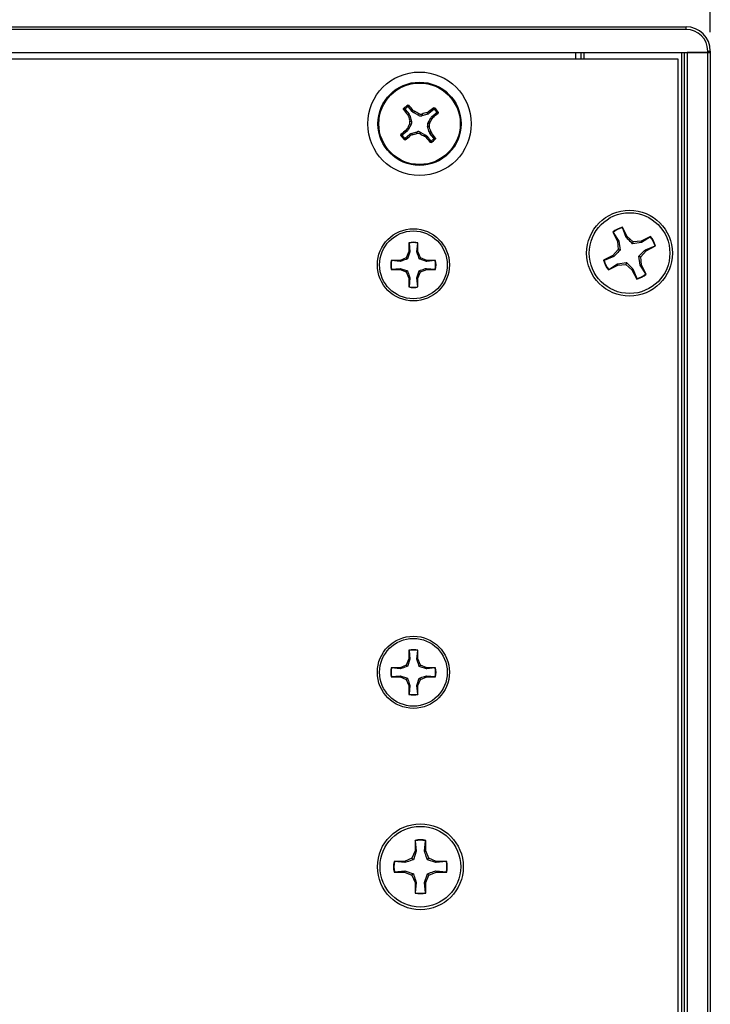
# Paper-space layout 'P3m-V' of a CAD drawing. Header units: inches. Extents: x 0.3 to 33.8, y 0.2 to 21.7.
# Tile 9 of 36: x 3.6 to 5, y 8.9 to 10.8. Entities that reach past the tile are written whole.
import ezdxf

# ---------------------------------------------------------------- set-up
doc = ezdxf.new("R2010")
doc.units = ezdxf.units.IN
doc.header["$MEASUREMENT"] = 0
doc.layers.add('BORDERS', color=7, linetype='Continuous')
doc.styles.add('SLDTEXTSTYLE0', font='TXT', dxfattribs={"width": 0.75})
doc.dimstyles.new('SLDDIMSTYLE8', dxfattribs={"dimtxt": 0.137795, "dimasz": 0.14, "dimexe": 0, "dimexo": 0.0625, "dimgap": 0.034449, "dimtad": 1, "dimdec": 3, "dimlfac": 2, "dimrnd": 1e-09, "dimzin": 4, "dimdsep": 46, "dimtxsty": 'SLDTEXTSTYLE0', "dimblk1": 'CLOSED', "dimblk2": 'CLOSED', "dimsah": 1, "dimcen": 0.09, "dimadec": 0, "dimazin": 1, "dimtfac": 1, "dimtdec": 3, "dimtofl": 0, "dimtmove": 0, "dimatfit": 3, "dimldrblk": 'CLOSED', "dimfxl": 0, "dimfrac": 2, "dimtolj": 1, "dimtzin": 12, "dimarcsym": 0})

# ---------------------------------------------------------------- blocks, each defined once
blk = doc.blocks.new('_Closed')
at = {"color": 0, "linetype": 'ByBlock', "lineweight": -2}
for p, q in [((-1, 0.166667), (0, 0)), ((-1, 0.166667), (-1, -0.166667)), ((0, 0), (-1, -0.166667)), ((0, 0), (-1, 0))]:
    blk.add_line(p, q, dxfattribs=at)
blk = doc.blocks.new('_D_45')
at = {"layer": 'BORDERS'}
for p, q in [((3.3689, 11.7982), (3.3269, 11.7982)), ((3.3269, 11.7982), (3.3269, 11.5795)), ((3.8271, 11.7982), (3.8691, 11.7982)), ((3.8691, 11.7982), (3.8691, 11.5795)), ((3.3269, 11.5795), (3.3689, 11.5795)), ((3.8691, 11.5795), (3.8271, 11.5795)), ((2.3474, 10.802), (2.3474, 11.4127)), ((4.9724, 10.802), (4.9724, 11.4127)), ((2.3474, 11.3733), (4.9724, 11.3733))]:
    blk.add_line(p, q, dxfattribs=at)
at = {"layer": 'BORDERS', "xscale": 0.14, "yscale": 0.14, "rotation": 180.0000000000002}
blk.add_blockref('_Closed', (2.3474, 11.3733, 0.9375), dxfattribs=at)
at = {"layer": 'BORDERS', "xscale": 0.14, "yscale": 0.14}
blk.add_blockref('_Closed', (4.9724, 11.3733, 0.9375), dxfattribs=at)
at = {"layer": 'BORDERS', "char_height": 0.1378, "attachment_point": 1, "style": 'SLDTEXTSTYLE0'}
for s, insert in [('133.4', (3.3689, 11.7571)), ('5.250', (3.3689, 11.5509))]:
    blk.add_mtext(s, dxfattribs=dict(at, insert=insert))

psp = doc.layouts.new('P3m-V')

# ---------------------------------------------------------------- linework, layer by layer
at = {"color": 7, "linetype": 'Continuous', "lineweight": 25}
for p, q in [((2.39432, 10.8126), (4.92557, 10.8126)), ((4.92557, 10.8076), (4.92557, 10.8126)), ((4.92557, 10.8076), (2.39432, 10.8076)), ((2.35244, 10.7626), (4.96744, 10.7626)), ((4.71244, 10.7501), (4.71244, 10.7626)), ((4.72244, 10.7501), (4.72244, 10.7626)), ((4.72744, 10.7626), (4.72744, 10.7501)), ((4.91744, 2.7376), (4.91744, 10.7626)), ((4.92244, 2.7376), (4.92244, 10.7626)), ((4.92744, 10.7626), (4.92744, 2.7376)), ((4.96744, 10.7626), (4.92744, 10.7626)), ((4.96744, 10.76573), (4.97244, 10.76573)), ((4.96744, 10.7626), (4.96744, 10.76573)), ((4.97244, 10.7626), (4.96744, 10.7626)), ((4.96744, 2.7376), (4.96744, 10.7626)), ((4.96744, 10.7626), (4.97244, 10.7626)), ((4.97244, 10.76573), (4.97244, 10.7626)), ((4.97244, 10.7626), (4.97244, 2.7376)), ((4.90994, 10.7501), (2.40994, 10.7501)), ((4.90994, 2.7501), (4.90994, 10.7501)), ((4.39591, 10.64873), (4.38859, 10.65775)), ((4.3824, 10.65272), (4.38971, 10.6437)), ((4.38704, 10.6423), (4.38971, 10.6437)), ((4.38838, 10.63957), (4.38704, 10.6423)), ((4.39113, 10.64102), (4.38838, 10.63957)), ((4.39113, 10.64102), (4.39449, 10.62971)), ((4.39591, 10.64873), (4.39783, 10.65106)), ((4.39783, 10.65106), (4.40022, 10.64918)), ((4.40022, 10.64918), (4.39824, 10.64679)), ((4.40862, 10.64117), (4.39824, 10.64679)), ((4.40862, 10.64117), (4.40898, 10.64462)), ((4.4149, 10.644), (4.41455, 10.64056)), ((4.42586, 10.64392), (4.41455, 10.64056)), ((4.42441, 10.64666), (4.42714, 10.64801)), ((4.42586, 10.64392), (4.42441, 10.64666)), ((4.42714, 10.64801), (4.42854, 10.64534)), ((4.43756, 10.65265), (4.42854, 10.64534)), ((4.43357, 10.63914), (4.44259, 10.64645)), ((4.43357, 10.63914), (4.4359, 10.63721)), ((4.4359, 10.63721), (4.43402, 10.63482)), ((4.39387, 10.62378), (4.38825, 10.6134)), ((4.39387, 10.62378), (4.39043, 10.62414)), ((4.39105, 10.63006), (4.39449, 10.62971)), ((4.42884, 10.62014), (4.4254, 10.6205)), ((4.42876, 10.60919), (4.4254, 10.6205)), ((4.42601, 10.62642), (4.43163, 10.6368)), ((4.42601, 10.62642), (4.42945, 10.62607)), ((4.43402, 10.63482), (4.43163, 10.6368)), ((4.38631, 10.61107), (4.3773, 10.60375)), ((4.38233, 10.59756), (4.39134, 10.60487)), ((4.38399, 10.613), (4.38587, 10.61538)), ((4.38631, 10.61107), (4.38399, 10.613)), ((4.38587, 10.61538), (4.38825, 10.6134)), ((4.39275, 10.6022), (4.39134, 10.60487)), ((4.39547, 10.60354), (4.39275, 10.6022)), ((4.39403, 10.60629), (4.40534, 10.60965)), ((4.39403, 10.60629), (4.39547, 10.60354)), ((4.40498, 10.60621), (4.40534, 10.60965)), ((4.41126, 10.60903), (4.4109, 10.60559)), ((4.41126, 10.60903), (4.42164, 10.60341)), ((4.41966, 10.60103), (4.42164, 10.60341)), ((4.42205, 10.59915), (4.41966, 10.60103)), ((4.42398, 10.60147), (4.42205, 10.59915)), ((4.42398, 10.60147), (4.43129, 10.59246)), ((4.42876, 10.60919), (4.4315, 10.61063)), ((4.43285, 10.60791), (4.43018, 10.6065)), ((4.43749, 10.59749), (4.43018, 10.6065)), ((4.4315, 10.61063), (4.43285, 10.60791)), ((4.78378, 10.41576), (4.79299, 10.3977)), ((4.78444, 10.41531), (4.78378, 10.41576)), ((4.78444, 10.41531), (4.79534, 10.39837)), ((4.80229, 10.42441), (4.80231, 10.42522)), ((4.8096, 10.40564), (4.80229, 10.42441)), ((4.81152, 10.40715), (4.80231, 10.42522)), ((4.3894, 10.39525), (4.3894, 10.37822)), ((4.38972, 10.39465), (4.3894, 10.39525)), ((4.38972, 10.39465), (4.39141, 10.37782)), ((4.40485, 10.37782), (4.40654, 10.39465)), ((4.40654, 10.39465), (4.40686, 10.39525)), ((4.40686, 10.37822), (4.40686, 10.39525)), ((4.79534, 10.39837), (4.79299, 10.3977)), ((4.79299, 10.3977), (4.79421, 10.38223)), ((4.79534, 10.39837), (4.79793, 10.38103)), ((4.8096, 10.40564), (4.81152, 10.40715)), ((4.82332, 10.39708), (4.81152, 10.40715)), ((4.82212, 10.39337), (4.82332, 10.39708)), ((4.83946, 10.39595), (4.82212, 10.39337)), ((4.83879, 10.3983), (4.82332, 10.39708)), ((4.85685, 10.40752), (4.83879, 10.3983)), ((4.83946, 10.39595), (4.83879, 10.3983)), ((4.8564, 10.40685), (4.83946, 10.39595)), ((4.8564, 10.40685), (4.85685, 10.40752)), ((4.3894, 10.37822), (4.38441, 10.36618)), ((4.39141, 10.37782), (4.38673, 10.36387)), ((4.39141, 10.37782), (4.3894, 10.37822)), ((4.40485, 10.37782), (4.40686, 10.37822)), ((4.41185, 10.36618), (4.40686, 10.37822)), ((4.79421, 10.38223), (4.78414, 10.37043)), ((4.79793, 10.38103), (4.79421, 10.38223)), ((4.83817, 10.36797), (4.84824, 10.37977)), ((4.84673, 10.38169), (4.8655, 10.389)), ((4.84673, 10.38169), (4.84824, 10.37977)), ((4.84824, 10.37977), (4.8663, 10.38899)), ((4.8655, 10.389), (4.8663, 10.38899)), ((4.37237, 10.3612), (4.35535, 10.3612)), ((4.35594, 10.36088), (4.35535, 10.3612)), ((4.37277, 10.35919), (4.35594, 10.36088)), ((4.38441, 10.36618), (4.37237, 10.3612)), ((4.37277, 10.35919), (4.37237, 10.3612)), ((4.38673, 10.36387), (4.38441, 10.36618)), ((4.40953, 10.36387), (4.41185, 10.36618)), ((4.42349, 10.35919), (4.40953, 10.36387)), ((4.42389, 10.3612), (4.41185, 10.36618)), ((4.42349, 10.35919), (4.42389, 10.3612)), ((4.44032, 10.36088), (4.42349, 10.35919)), ((4.44092, 10.3612), (4.42389, 10.3612)), ((4.44032, 10.36088), (4.44092, 10.3612)), ((4.78414, 10.37043), (4.76608, 10.36122)), ((4.76689, 10.3612), (4.76608, 10.36122)), ((4.78565, 10.36851), (4.76689, 10.3612)), ((4.77553, 10.34269), (4.79359, 10.3519)), ((4.77599, 10.34335), (4.79293, 10.35425)), ((4.78565, 10.36851), (4.78414, 10.37043)), ((4.79293, 10.35425), (4.81027, 10.35684)), ((4.79293, 10.35425), (4.79359, 10.3519)), ((4.79359, 10.3519), (4.80906, 10.35312)), ((4.81027, 10.35684), (4.80906, 10.35312)), ((4.80906, 10.35312), (4.82086, 10.34305)), ((4.83446, 10.36918), (4.83817, 10.36797)), ((4.83704, 10.35184), (4.83446, 10.36918)), ((4.83704, 10.35184), (4.83939, 10.3525)), ((4.84794, 10.3349), (4.83704, 10.35184)), ((4.83939, 10.3525), (4.83817, 10.36797)), ((4.8486, 10.33444), (4.83939, 10.3525)), ((4.35594, 10.34405), (4.35535, 10.34373)), ((4.35535, 10.34373), (4.37237, 10.34373)), ((4.35594, 10.34405), (4.37277, 10.34574)), ((4.37277, 10.34574), (4.37237, 10.34373)), ((4.37237, 10.34373), (4.38441, 10.33874)), ((4.37277, 10.34574), (4.38673, 10.34106)), ((4.38673, 10.34106), (4.38441, 10.33874)), ((4.38441, 10.33874), (4.3894, 10.32671)), ((4.40485, 10.32711), (4.40953, 10.34106)), ((4.40686, 10.32671), (4.41185, 10.33874)), ((4.40953, 10.34106), (4.41185, 10.33874)), ((4.41185, 10.33874), (4.42389, 10.34373)), ((4.42349, 10.34574), (4.42389, 10.34373)), ((4.42349, 10.34574), (4.44032, 10.34405)), ((4.42389, 10.34373), (4.44092, 10.34373)), ((4.44032, 10.34405), (4.44092, 10.34373)), ((4.77599, 10.34335), (4.77553, 10.34269)), ((4.82278, 10.34456), (4.82086, 10.34305)), ((4.82086, 10.34305), (4.83008, 10.32499)), ((4.82278, 10.34456), (4.83009, 10.3258)), ((4.84794, 10.3349), (4.8486, 10.33444)), ((4.39141, 10.32711), (4.3894, 10.32671)), ((4.3894, 10.32671), (4.3894, 10.30968)), ((4.39141, 10.32711), (4.38972, 10.31028)), ((4.40654, 10.31028), (4.40485, 10.32711)), ((4.40485, 10.32711), (4.40686, 10.32671)), ((4.40686, 10.30968), (4.40686, 10.32671)), ((4.83009, 10.3258), (4.83008, 10.32499)), ((4.38972, 10.31028), (4.3894, 10.30968)), ((4.40654, 10.31028), (4.40686, 10.30968)), ((4.3894, 9.59082), (4.38441, 9.57878)), ((4.3894, 9.60785), (4.3894, 9.59082)), ((4.38972, 9.60725), (4.3894, 9.60785)), ((4.39141, 9.59042), (4.3894, 9.59082)), ((4.38972, 9.60725), (4.39141, 9.59042)), ((4.40485, 9.59042), (4.40654, 9.60725)), ((4.40485, 9.59042), (4.40686, 9.59082)), ((4.40654, 9.60725), (4.40686, 9.60785)), ((4.40686, 9.59082), (4.40686, 9.60785)), ((4.41185, 9.57878), (4.40686, 9.59082)), ((4.37237, 9.5738), (4.35535, 9.5738)), ((4.35594, 9.57347), (4.35535, 9.5738)), ((4.37277, 9.57179), (4.35594, 9.57347)), ((4.38441, 9.57878), (4.37237, 9.5738)), ((4.37277, 9.57179), (4.37237, 9.5738)), ((4.38673, 9.57647), (4.38441, 9.57878)), ((4.39141, 9.59042), (4.38673, 9.57647)), ((4.40953, 9.57647), (4.41185, 9.57878)), ((4.42349, 9.57179), (4.40953, 9.57647)), ((4.42389, 9.5738), (4.41185, 9.57878)), ((4.42349, 9.57179), (4.42389, 9.5738)), ((4.44032, 9.57347), (4.42349, 9.57179)), ((4.44092, 9.5738), (4.42389, 9.5738)), ((4.44032, 9.57347), (4.44092, 9.5738)), ((4.35594, 9.55665), (4.35535, 9.55633)), ((4.35535, 9.55633), (4.37237, 9.55633)), ((4.35594, 9.55665), (4.37277, 9.55834)), ((4.37277, 9.55834), (4.37237, 9.55633)), ((4.37237, 9.55633), (4.38441, 9.55134)), ((4.37277, 9.55834), (4.38673, 9.55366)), ((4.38673, 9.55366), (4.38441, 9.55134)), ((4.40485, 9.5397), (4.40953, 9.55366)), ((4.40953, 9.55366), (4.41185, 9.55134)), ((4.41185, 9.55134), (4.42389, 9.55633)), ((4.42349, 9.55834), (4.42389, 9.55633)), ((4.42349, 9.55834), (4.44032, 9.55665)), ((4.42389, 9.55633), (4.44092, 9.55633)), ((4.44032, 9.55665), (4.44092, 9.55633)), ((4.38441, 9.55134), (4.3894, 9.5393)), ((4.39141, 9.5397), (4.3894, 9.5393)), ((4.3894, 9.5393), (4.3894, 9.52228)), ((4.39141, 9.5397), (4.38972, 9.52288)), ((4.40654, 9.52288), (4.40485, 9.5397)), ((4.40485, 9.5397), (4.40686, 9.5393)), ((4.40686, 9.5393), (4.41185, 9.55134)), ((4.40686, 9.52228), (4.40686, 9.5393)), ((4.38972, 9.52288), (4.3894, 9.52228)), ((4.40654, 9.52288), (4.40686, 9.52228)), ((4.40119, 9.2402), (4.40119, 9.21993)), ((4.40157, 9.23949), (4.40119, 9.2402)), ((4.40157, 9.23949), (4.40359, 9.21945)), ((4.4196, 9.21945), (4.42161, 9.23949)), ((4.42161, 9.23949), (4.42199, 9.2402)), ((4.42199, 9.21993), (4.42199, 9.2402)), ((4.40119, 9.21993), (4.39525, 9.20559)), ((4.40359, 9.21945), (4.39801, 9.20283)), ((4.40359, 9.21945), (4.40119, 9.21993)), ((4.4196, 9.21945), (4.42199, 9.21993)), ((4.42793, 9.20559), (4.42199, 9.21993)), ((4.38092, 9.19965), (4.36064, 9.19965)), ((4.36135, 9.19927), (4.36064, 9.19965)), ((4.38139, 9.19726), (4.36135, 9.19927)), ((4.39525, 9.20559), (4.38092, 9.19965)), ((4.38139, 9.19726), (4.38092, 9.19965)), ((4.39801, 9.20283), (4.39525, 9.20559)), ((4.42517, 9.20283), (4.42793, 9.20559)), ((4.44179, 9.19726), (4.42517, 9.20283)), ((4.44227, 9.19965), (4.42793, 9.20559)), ((4.44179, 9.19726), (4.44227, 9.19965)), ((4.46183, 9.19927), (4.44179, 9.19726)), ((4.46254, 9.19965), (4.44227, 9.19965)), ((4.46183, 9.19927), (4.46254, 9.19965)), ((4.36135, 9.17923), (4.36064, 9.17885)), ((4.36064, 9.17885), (4.38092, 9.17885)), ((4.36135, 9.17923), (4.38139, 9.18125)), ((4.38139, 9.18125), (4.38092, 9.17885)), ((4.38092, 9.17885), (4.39525, 9.17291)), ((4.38139, 9.18125), (4.39801, 9.17567)), ((4.39801, 9.17567), (4.39525, 9.17291)), ((4.39525, 9.17291), (4.40119, 9.15858)), ((4.4196, 9.15905), (4.42517, 9.17567)), ((4.42199, 9.15858), (4.42793, 9.17291)), ((4.42517, 9.17567), (4.42793, 9.17291)), ((4.42793, 9.17291), (4.44227, 9.17885)), ((4.44179, 9.18125), (4.44227, 9.17885)), ((4.44179, 9.18125), (4.46183, 9.17923)), ((4.44227, 9.17885), (4.46254, 9.17885)), ((4.46183, 9.17923), (4.46254, 9.17885)), ((4.40359, 9.15905), (4.40119, 9.15858)), ((4.40119, 9.15858), (4.40119, 9.1383)), ((4.40359, 9.15905), (4.40157, 9.13901)), ((4.4196, 9.15905), (4.42199, 9.15858)), ((4.42161, 9.13901), (4.4196, 9.15905)), ((4.42199, 9.1383), (4.42199, 9.15858)), ((4.40157, 9.13901), (4.40119, 9.1383)), ((4.42161, 9.13901), (4.42199, 9.1383))]:
    psp.add_line(p, q, dxfattribs=at)
for centre, radius in [((4.40994, 10.6251), 0.1), ((4.40994, 10.6251), 0.0805), ((4.40994, 10.6251), 0.07876), ((4.81619, 10.3751), 0.083), ((4.81619, 10.3751), 0.078), ((4.39813, 10.35246), 0.06975), ((4.39813, 10.35246), 0.0655), ((4.39813, 9.56506), 0.06975), ((4.39813, 9.56506), 0.0655), ((4.41159, 9.18925), 0.083), ((4.41159, 9.18925), 0.078)]:
    psp.add_circle(centre, radius, dxfattribs=at)
for centre, radius, start, end in [((4.92557, 10.76573), 0.04688, 0, 90), ((4.92557, 10.76573), 0.04188, 0, 90), ((4.40994, 10.6251), 0.04248, 121.78058, 136.33153), ((4.40994, 10.6251), 0.04007, 124.8945, 133.21762), ((3.79519, 10.13143), 0.79574, 40.76943, 41.72326), ((5.01967, 11.12497), 0.79574, 216.38885, 217.34269), ((5.28136, 10.8845), 0.92596, 195.33804, 195.94908), ((3.9766, 9.82581), 0.92596, 62.16303, 62.77407), ((4.66934, 9.75368), 0.92596, 105.33804, 105.94908), ((4.90981, 10.01538), 0.79574, 126.38885, 127.34269), ((3.91627, 11.23985), 0.79574, 310.76943, 311.72326), ((4.40994, 10.6251), 0.04007, 34.8945, 43.21762), ((4.40994, 10.6251), 0.04248, 31.78058, 46.33153), ((5.20924, 10.19176), 0.92596, 152.16303, 152.77407), ((3.53852, 10.3657), 0.92596, 15.33804, 15.94908), ((3.61065, 11.05845), 0.92596, 332.16303, 332.77407), ((4.40994, 10.6251), 0.04248, 211.78058, 226.33153), ((4.90362, 10.01035), 0.79574, 130.76943, 131.72326), ((4.40994, 10.6251), 0.04007, 214.8945, 223.21762), ((3.91007, 11.23483), 0.79574, 306.38885, 307.34269), ((4.15054, 11.49652), 0.92596, 285.33804, 285.94908), ((4.84329, 11.4244), 0.92596, 242.16303, 242.77407), ((5.02469, 11.11878), 0.79574, 220.76943, 221.72326), ((3.80022, 10.12523), 0.79574, 36.38885, 37.34269), ((4.40994, 10.6251), 0.04248, 301.78058, 316.33153), ((4.40994, 10.6251), 0.04007, 304.8945, 313.21762), ((4.81619, 10.3751), 0.052, 105.48493, 128.55885), ((4.81619, 10.3751), 0.05123, 105.74574, 128.29804), ((4.39813, 10.35246), 0.04367, 78.46304, 101.53696), ((4.39813, 10.35246), 0.04302, 78.72385, 101.27615), ((4.81619, 10.3751), 0.05123, 15.74574, 38.29804), ((4.81619, 10.3751), 0.052, 15.48493, 38.55885), ((4.39813, 10.35246), 0.04367, 168.46304, 191.53696), ((4.39813, 10.35246), 0.04302, 168.72385, 191.27615), ((4.39813, 10.35246), 0.04302, 348.72385, 11.27615), ((4.39813, 10.35246), 0.04367, 348.46304, 11.53696), ((4.81619, 10.3751), 0.052, 195.48493, 218.55885), ((4.81619, 10.3751), 0.05123, 195.74574, 218.29804), ((4.81619, 10.3751), 0.052, 285.48493, 308.55885), ((4.81619, 10.3751), 0.05123, 285.74574, 308.29804), ((4.39813, 10.35246), 0.04367, 258.46304, 281.53696), ((4.39813, 10.35246), 0.04302, 258.72385, 281.27615), ((4.39813, 9.56506), 0.04367, 78.46304, 101.53696), ((4.39813, 9.56506), 0.04302, 78.72385, 101.27615), ((4.39813, 9.56506), 0.04367, 168.46304, 191.53696), ((4.39813, 9.56506), 0.04302, 168.72385, 191.27615), ((4.39813, 9.56506), 0.04302, 348.72385, 11.27615), ((4.39813, 9.56506), 0.04367, 348.46304, 11.53696), ((4.39813, 9.56506), 0.04367, 258.46304, 281.53696), ((4.39813, 9.56506), 0.04302, 258.72385, 281.27615), ((4.41159, 9.18925), 0.052, 78.46304, 101.53696), ((4.41159, 9.18925), 0.05123, 78.72385, 101.27615), ((4.41159, 9.18925), 0.052, 168.46304, 191.53696), ((4.41159, 9.18925), 0.05123, 168.72385, 191.27615), ((4.41159, 9.18925), 0.05123, 348.72385, 11.27615), ((4.41159, 9.18925), 0.052, 348.46304, 11.53696), ((4.41159, 9.18925), 0.052, 258.46304, 281.53696), ((4.41159, 9.18925), 0.05123, 258.72385, 281.27615)]:
    psp.add_arc(centre, radius, start, end, dxfattribs=at)
for centre, major_axis, ratio, start_param, end_param in [((4.38359, 10.63876), (-0.00696, -0.00367), 0.994307, 2.9463327, 3.3368526), ((4.40201, 10.6537), (0.00503, 0.00606), 0.994307, 2.9463327, 3.3368526), ((4.41234, 10.64811), (0.00082, 0.00783), 0.993591, 2.7511616, 3.5320237), ((4.4236, 10.65146), (-0.00367, 0.00696), 0.994307, 2.9463327, 3.3368526), ((4.43854, 10.63304), (0.00606, -0.00503), 0.994307, 2.9463327, 3.3368526), ((4.38694, 10.6275), (-0.00783, 0.00082), 0.993591, 2.7511616, 3.5320237), ((4.43295, 10.62271), (0.00783, -0.00082), 0.993591, 2.7511616, 3.5320237), ((4.38134, 10.61717), (-0.00606, 0.00503), 0.994307, 2.9463327, 3.3368526), ((4.39628, 10.59875), (0.00367, -0.00696), 0.994307, 2.9463327, 3.3368526), ((4.40755, 10.6021), (-0.00082, -0.00783), 0.993591, 2.7511616, 3.5320237), ((4.41788, 10.5965), (-0.00503, -0.00606), 0.994307, 2.9463327, 3.3368526), ((4.4363, 10.61144), (0.00696, 0.00367), 0.994307, 2.9463327, 3.3368526)]:
    psp.add_ellipse(centre, major_axis=major_axis, ratio=ratio, start_param=start_param, end_param=end_param, dxfattribs=at)
for points, knots in [([(4.38702, 10.65797), (4.38711, 10.65852), (4.38728, 10.65961), (4.38747, 10.66068), (4.38757, 10.66121)], [0, 0, 0, 0, 0.5041524, 1, 1, 1, 1]), ([(4.38859, 10.65775), (4.3885, 10.65784), (4.38831, 10.65803), (4.38794, 10.65817), (4.38754, 10.65819), (4.38723, 10.6581), (4.38707, 10.658), (4.38702, 10.65797)], [0, 0, 0, 0, 0.2255496, 0.4511532, 0.6755812, 0.89964, 1, 1, 1, 1]), ([(4.38757, 10.66121), (4.38769, 10.66127), (4.38792, 10.66139), (4.38832, 10.66142), (4.3887, 10.66133), (4.38896, 10.66117), (4.38907, 10.66105), (4.3891, 10.66102)], [0, 0, 0, 0, 0.2243701, 0.4484144, 0.6809027, 0.9255748, 1, 1, 1, 1]), ([(4.3891, 10.66102), (4.38901, 10.66047), (4.38883, 10.65939), (4.38867, 10.65829), (4.38859, 10.65775)], [0, 0, 0, 0, 0.5053527, 1, 1, 1, 1]), ([(4.43773, 10.65595), (4.43785, 10.65602), (4.43809, 10.65616), (4.43851, 10.65619), (4.43893, 10.6561), (4.43916, 10.65592), (4.43927, 10.65583)], [0, 0, 0, 0, 0.2526917, 0.5055172, 0.7534417, 1, 1, 1, 1]), ([(4.37909, 10.65289), (4.37902, 10.65301), (4.37889, 10.65325), (4.37885, 10.65367), (4.37895, 10.65409), (4.37913, 10.65432), (4.37922, 10.65443)], [0, 0, 0, 0, 0.25269173, 0.50551722, 0.75344174, 1, 1, 1, 1]), ([(4.3824, 10.65272), (4.38185, 10.65275), (4.38074, 10.65282), (4.37964, 10.65287), (4.37909, 10.65289)], [0, 0, 0, 0, 0.4946499, 1, 1, 1, 1]), ([(4.37922, 10.65443), (4.37975, 10.65442), (4.38084, 10.65439), (4.38195, 10.65433), (4.3825, 10.6543)], [0, 0, 0, 0, 0.4958449, 1, 1, 1, 1]), ([(4.3825, 10.6543), (4.38242, 10.6542), (4.38224, 10.65401), (4.38212, 10.65362), (4.38214, 10.65322), (4.38225, 10.65292), (4.38236, 10.65277), (4.3824, 10.65272)], [0, 0, 0, 0, 0.22554966, 0.4511533, 0.67558153, 0.89964028, 1, 1, 1, 1]), ([(4.40898, 10.64462), (4.40979, 10.64428), (4.4114, 10.64362), (4.4135, 10.64365), (4.41462, 10.64393), (4.4149, 10.644)], [0, 0, 0, 0, 0.4271588, 0.8543492, 1, 1, 1, 1]), ([(4.43756, 10.65265), (4.43759, 10.6532), (4.43766, 10.65431), (4.43771, 10.6554), (4.43773, 10.65595)], [0, 0, 0, 0, 0.49464991, 1, 1, 1, 1]), ([(4.43914, 10.65254), (4.43904, 10.65263), (4.43885, 10.6528), (4.43846, 10.65292), (4.43806, 10.65291), (4.43776, 10.6528), (4.4376, 10.65268), (4.43756, 10.65265)], [0, 0, 0, 0, 0.22554966, 0.4511533, 0.67558153, 0.89964028, 1, 1, 1, 1]), ([(4.43927, 10.65583), (4.43926, 10.65529), (4.43923, 10.65421), (4.43917, 10.6531), (4.43914, 10.65254)], [0, 0, 0, 0, 0.4958449, 1, 1, 1, 1]), ([(4.44259, 10.64645), (4.44268, 10.64654), (4.44287, 10.64673), (4.44301, 10.64711), (4.44303, 10.6475), (4.44294, 10.64782), (4.44284, 10.64798), (4.44281, 10.64803)], [0, 0, 0, 0, 0.2255496, 0.4511532, 0.6755812, 0.89964, 1, 1, 1, 1]), ([(4.44586, 10.64594), (4.44531, 10.64603), (4.44423, 10.64621), (4.44313, 10.64637), (4.44259, 10.64645)], [0, 0, 0, 0, 0.50535269, 1, 1, 1, 1]), ([(4.44281, 10.64803), (4.44336, 10.64794), (4.44445, 10.64776), (4.44552, 10.64757), (4.44605, 10.64747)], [0, 0, 0, 0, 0.5041524, 1, 1, 1, 1]), ([(4.44605, 10.64747), (4.44611, 10.64736), (4.44623, 10.64712), (4.44625, 10.64673), (4.44617, 10.64635), (4.44601, 10.64609), (4.44589, 10.64597), (4.44586, 10.64594)], [0, 0, 0, 0, 0.2243701, 0.4484144, 0.6809027, 0.9255748, 1, 1, 1, 1]), ([(4.39043, 10.62414), (4.39076, 10.62495), (4.39142, 10.62656), (4.3914, 10.62866), (4.39112, 10.62978), (4.39105, 10.63006)], [0, 0, 0, 0, 0.4271588, 0.8543492, 1, 1, 1, 1]), ([(4.42945, 10.62607), (4.42912, 10.62526), (4.42846, 10.62365), (4.42849, 10.62155), (4.42877, 10.62043), (4.42884, 10.62014)], [0, 0, 0, 0, 0.4271588, 0.8543492, 1, 1, 1, 1]), ([(4.37383, 10.60273), (4.37377, 10.60285), (4.37366, 10.60308), (4.37363, 10.60348), (4.37372, 10.60386), (4.37388, 10.60412), (4.374, 10.60423), (4.37403, 10.60426)], [0, 0, 0, 0, 0.2243701, 0.4484144, 0.6809027, 0.9255748, 1, 1, 1, 1]), ([(4.37708, 10.60218), (4.37652, 10.60227), (4.37543, 10.60244), (4.37436, 10.60263), (4.37383, 10.60273)], [0, 0, 0, 0, 0.5041524, 1, 1, 1, 1]), ([(4.37403, 10.60426), (4.37457, 10.60417), (4.37565, 10.60399), (4.37675, 10.60383), (4.3773, 10.60375)], [0, 0, 0, 0, 0.5053527, 1, 1, 1, 1]), ([(4.3773, 10.60375), (4.3772, 10.60366), (4.37702, 10.60348), (4.37687, 10.6031), (4.37685, 10.6027), (4.37694, 10.60239), (4.37704, 10.60223), (4.37708, 10.60218)], [0, 0, 0, 0, 0.2255496, 0.4511532, 0.6755812, 0.89964, 1, 1, 1, 1]), ([(4.4109, 10.60559), (4.4101, 10.60592), (4.40849, 10.60658), (4.40639, 10.60656), (4.40527, 10.60628), (4.40498, 10.60621)], [0, 0, 0, 0, 0.4271588, 0.8543492, 1, 1, 1, 1]), ([(4.38061, 10.59438), (4.38063, 10.59491), (4.38066, 10.596), (4.38071, 10.59711), (4.38074, 10.59766)], [0, 0, 0, 0, 0.4958476, 1, 1, 1, 1]), ([(4.38215, 10.59425), (4.38203, 10.59418), (4.3818, 10.59405), (4.38138, 10.59401), (4.38095, 10.59411), (4.38073, 10.59429), (4.38061, 10.59438)], [0, 0, 0, 0, 0.2526917, 0.5055172, 0.7534417, 1, 1, 1, 1]), ([(4.38074, 10.59766), (4.38084, 10.59758), (4.38104, 10.5974), (4.38143, 10.59728), (4.38182, 10.5973), (4.38213, 10.59741), (4.38228, 10.59752), (4.38233, 10.59756)], [0, 0, 0, 0, 0.2255497, 0.4511533, 0.6755815, 0.8996403, 1, 1, 1, 1]), ([(4.38233, 10.59756), (4.38229, 10.59701), (4.38222, 10.5959), (4.38217, 10.5948), (4.38215, 10.59425)], [0, 0, 0, 0, 0.4946473, 1, 1, 1, 1]), ([(4.43078, 10.58919), (4.43087, 10.58973), (4.43105, 10.59081), (4.43121, 10.59191), (4.43129, 10.59246)], [0, 0, 0, 0, 0.5053527, 1, 1, 1, 1]), ([(4.43231, 10.58899), (4.4322, 10.58893), (4.43196, 10.58882), (4.43157, 10.58879), (4.43119, 10.58888), (4.43093, 10.58904), (4.43081, 10.58916), (4.43078, 10.58919)], [0, 0, 0, 0, 0.2243701, 0.4484144, 0.6809027, 0.9255748, 1, 1, 1, 1]), ([(4.43129, 10.59246), (4.43138, 10.59236), (4.43157, 10.59218), (4.43195, 10.59203), (4.43234, 10.59201), (4.43266, 10.5921), (4.43282, 10.59221), (4.43287, 10.59224)], [0, 0, 0, 0, 0.22554961, 0.45115321, 0.67558118, 0.89964004, 1, 1, 1, 1]), ([(4.43287, 10.59224), (4.43278, 10.59169), (4.4326, 10.59059), (4.43241, 10.58952), (4.43231, 10.58899)], [0, 0, 0, 0, 0.5041524, 1, 1, 1, 1]), ([(4.43738, 10.5959), (4.43747, 10.596), (4.43764, 10.5962), (4.43776, 10.59659), (4.43775, 10.59698), (4.43764, 10.59729), (4.43752, 10.59744), (4.43749, 10.59749)], [0, 0, 0, 0, 0.22554966, 0.4511533, 0.67558153, 0.89964028, 1, 1, 1, 1]), ([(4.44067, 10.59577), (4.44013, 10.59579), (4.43905, 10.59582), (4.43794, 10.59587), (4.43738, 10.5959)], [0, 0, 0, 0, 0.4958476, 1, 1, 1, 1]), ([(4.43749, 10.59749), (4.43804, 10.59745), (4.43915, 10.59738), (4.44024, 10.59733), (4.44079, 10.59731)], [0, 0, 0, 0, 0.4946473, 1, 1, 1, 1]), ([(4.44079, 10.59731), (4.44086, 10.59719), (4.441, 10.59696), (4.44103, 10.59654), (4.44094, 10.59611), (4.44076, 10.59589), (4.44067, 10.59577)], [0, 0, 0, 0, 0.25269173, 0.50551722, 0.75344174, 1, 1, 1, 1]), ([(4.82212, 10.39337), (4.81896, 10.39641), (4.81447, 10.40071), (4.81071, 10.40452), (4.8096, 10.40564)], [0, 0, 0, 0, 0.70554926, 1, 1, 1, 1]), ([(4.40953, 10.36387), (4.40833, 10.36735), (4.40661, 10.37228), (4.40525, 10.37656), (4.40485, 10.37782)], [0, 0, 0, 0, 0.7055493, 1, 1, 1, 1]), ([(4.79793, 10.38103), (4.79489, 10.37787), (4.79058, 10.37338), (4.78677, 10.36962), (4.78565, 10.36851)], [0, 0, 0, 0, 0.7055493, 1, 1, 1, 1]), ([(4.83446, 10.36918), (4.8375, 10.37234), (4.8418, 10.37682), (4.84561, 10.38058), (4.84673, 10.38169)], [0, 0, 0, 0, 0.7055493, 1, 1, 1, 1]), ([(4.38673, 10.36387), (4.38325, 10.36266), (4.37832, 10.36095), (4.37403, 10.35959), (4.37277, 10.35919)], [0, 0, 0, 0, 0.70554926, 1, 1, 1, 1]), ([(4.81027, 10.35684), (4.81343, 10.3538), (4.81791, 10.34949), (4.82167, 10.34568), (4.82278, 10.34456)], [0, 0, 0, 0, 0.7055493, 1, 1, 1, 1]), ([(4.38673, 10.34106), (4.38794, 10.33758), (4.38965, 10.33265), (4.39101, 10.32837), (4.39141, 10.32711)], [0, 0, 0, 0, 0.7055493, 1, 1, 1, 1]), ([(4.40953, 10.34106), (4.41301, 10.34227), (4.41795, 10.34398), (4.42223, 10.34534), (4.42349, 10.34574)], [0, 0, 0, 0, 0.7055493, 1, 1, 1, 1]), ([(4.38673, 9.57647), (4.38325, 9.57526), (4.37832, 9.57355), (4.37403, 9.57219), (4.37277, 9.57179)], [0, 0, 0, 0, 0.70554926, 1, 1, 1, 1]), ([(4.40953, 9.57647), (4.40833, 9.57995), (4.40661, 9.58488), (4.40525, 9.58916), (4.40485, 9.59042)], [0, 0, 0, 0, 0.7055493, 1, 1, 1, 1]), ([(4.38673, 9.55366), (4.38794, 9.55018), (4.38965, 9.54525), (4.39101, 9.54097), (4.39141, 9.5397)], [0, 0, 0, 0, 0.7055493, 1, 1, 1, 1]), ([(4.40953, 9.55366), (4.41301, 9.55487), (4.41795, 9.55658), (4.42223, 9.55794), (4.42349, 9.55834)], [0, 0, 0, 0, 0.7055493, 1, 1, 1, 1]), ([(4.42517, 9.20283), (4.42373, 9.20697), (4.42169, 9.21285), (4.42007, 9.21795), (4.4196, 9.21945)], [0, 0, 0, 0, 0.7055493, 1, 1, 1, 1]), ([(4.39801, 9.20283), (4.39387, 9.20139), (4.388, 9.19935), (4.38289, 9.19773), (4.38139, 9.19726)], [0, 0, 0, 0, 0.7055493, 1, 1, 1, 1]), ([(4.39801, 9.17567), (4.39945, 9.17153), (4.40149, 9.16566), (4.40311, 9.16055), (4.40359, 9.15905)], [0, 0, 0, 0, 0.7055493, 1, 1, 1, 1]), ([(4.42517, 9.17567), (4.42931, 9.17711), (4.43519, 9.17915), (4.44029, 9.18077), (4.44179, 9.18125)], [0, 0, 0, 0, 0.7055493, 1, 1, 1, 1])]:
    psp.add_open_spline(points, degree=3, knots=knots, dxfattribs=at)

# ---------------------------------------------------------------- dimensions: what is measured, and where the dimension line sits
at = {"layer": 'BORDERS'}
dim = psp.add_linear_dim(base=(4.97244, 11.37331), p1=(2.34744, 10.7626), p2=(4.97244, 10.7626), dimstyle='SLDDIMSTYLE8', dxfattribs=at)
dim.commit()
dim.dimension.update_dxf_attribs({"geometry": '_D_45', "text_midpoint": (3.59798, 11.37331), "dimtype": 160})

doc.saveas('drawing.dxf')
